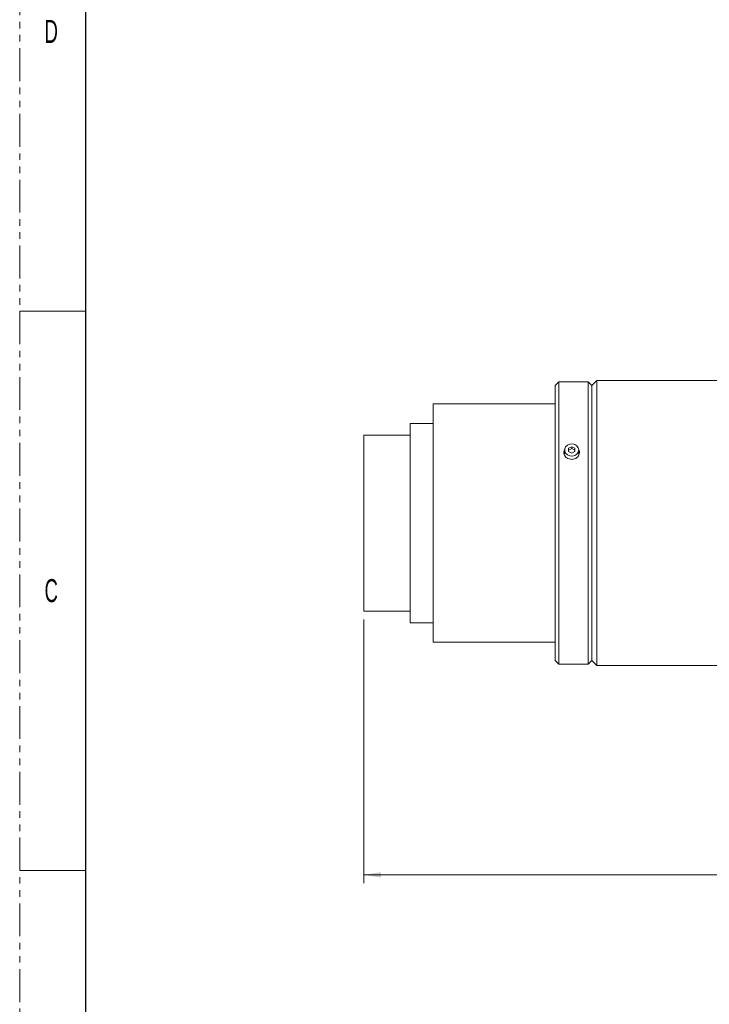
# Model space of a CAD drawing. Header units: millimetres. Extents: x 0 to 1118, y 0 to 864.
# Tile 7 of 78: x 0 to 133, y 190 to 380. Entities that reach past the tile are written whole.
import ezdxf

# ---------------------------------------------------------------- set-up
doc = ezdxf.new("R2010")
doc.units = ezdxf.units.MM
doc.linetypes.add('PHANTOM', pattern=[12.7, 6.35, -1.27, 1.27, -1.27, 1.27, -1.27])
doc.styles.add('SLDTEXTSTYLE1', font='TXT', dxfattribs={"width": 0.6})
doc.styles.add('SLDTEXTSTYLE3', font='TXT', dxfattribs={"width": 0.605})
doc.dimstyles.new('SLDDIMSTYLE0', dxfattribs={"dimtxt": 3.175, "dimasz": 3.302, "dimexe": 0, "dimexo": 0.0625, "dimgap": 0.79375, "dimtad": 0, "dimtih": 1, "dimtoh": 1, "dimdec": 1, "dimlfac": 2, "dimrnd": 1e-09, "dimzin": 4, "dimdsep": 46, "dimtxsty": 'SLDTEXTSTYLE3', "dimsah": 1, "dimcen": 0.09, "dimadec": 0, "dimazin": 1, "dimtfac": 1, "dimtofl": 0, "dimtmove": 0, "dimatfit": 3, "dimfxl": 1, "dimfrac": 2, "dimtolj": 1, "dimtzin": 12, "dimarcsym": 0})

# ---------------------------------------------------------------- blocks, each defined once
blk = doc.blocks.new('_D_7')
at = {"color": 7, "linetype": 'Continuous', "lineweight": 0}
for p, q in [((66.38, 264.36), (66.38, 213.46)), ((256.88, 246.61), (256.88, 213.46)), ((66.38, 215.06), (156.18, 215.06)), ((256.88, 215.06), (167.09, 215.06))]:
    blk.add_line(p, q, dxfattribs=at)
for points in [[(66.38, 215.06), (69.69, 214.55), (69.69, 215.57)], [(256.88, 215.06), (253.58, 215.57), (253.58, 214.55)]]:
    blk.add_solid(points, dxfattribs=at)
at = {"color": 7, "linetype": 'Continuous', "lineweight": 0, "insert": (156.18, 216.71), "char_height": 3.175, "attachment_point": 1, "style": 'SLDTEXTSTYLE3'}
blk.add_mtext('381.0', dxfattribs=at)

msp = doc.modelspace()

# ---------------------------------------------------------------- linework, layer by layer
at = {"color": 7, "linetype": 'PHANTOM', "lineweight": 0}
msp.add_line((0, 0), (0, 863.6), dxfattribs=at)
at = {"color": 7, "linetype": 'Continuous', "lineweight": 30}
msp.add_line((12.7, 838.2), (12.7, 25.4), dxfattribs=at)
at = {"color": 7, "linetype": 'Continuous', "lineweight": 0}
for p, q in [((0, 323.85), (12.7, 323.85)), ((0, 215.9), (12.7, 215.9))]:
    msp.add_line(p, q, dxfattribs=at)
at = {"color": 7, "linetype": 'Continuous', "lineweight": 15}
for p, q in [((104.0403, 310.2074), (103.3331, 309.5003)), ((109.6831, 310.2074), (104.0403, 310.2074)), ((104.0403, 310.2074), (104.0403, 255.7074)), ((110.3903, 309.5003), (109.6831, 310.2074)), ((109.6831, 310.2074), (109.6831, 255.7074)), ((111.3474, 310.4574), (110.3903, 309.5003)), ((153.3074, 310.4574), (111.3474, 310.4574)), ((111.3474, 310.4574), (111.3474, 255.4574)), ((103.3331, 309.5003), (103.3331, 256.4145)), ((110.3903, 309.5003), (110.3903, 256.4145)), ((103.3331, 305.9574), (79.8081, 305.9574)), ((79.8081, 305.9574), (79.8081, 259.9574)), ((79.8081, 302.2074), (75.3331, 302.2074)), ((75.3331, 302.2074), (75.3331, 263.7074)), ((75.3331, 299.9574), (66.3831, 299.9574)), ((66.3831, 299.9574), (66.3831, 265.9574)), ((105.1331, 297.0824), (105.1331, 296.3324)), ((106.5081, 297.7074), (105.8831, 297.3949)), ((105.8831, 297.3949), (105.8831, 296.7699)), ((106.5081, 297.3324), (105.8831, 297.0199)), ((105.8831, 296.7699), (106.5081, 296.4574)), ((107.1331, 297.3949), (106.5081, 297.7074)), ((106.5081, 297.3324), (106.5081, 297.7074)), ((107.1331, 297.0199), (106.5081, 297.3324)), ((106.5081, 296.4574), (107.1331, 296.7699)), ((107.1331, 296.7699), (107.1331, 297.3949)), ((107.8831, 296.3324), (107.8831, 297.0824)), ((66.3831, 265.9574), (75.3331, 265.9574)), ((75.3331, 263.7074), (79.8081, 263.7074)), ((79.8081, 259.9574), (103.3331, 259.9574)), ((103.3331, 256.4145), (104.0403, 255.7074)), ((104.0403, 255.7074), (109.6831, 255.7074)), ((109.6831, 255.7074), (110.3903, 256.4145)), ((110.3903, 256.4145), (111.3474, 255.4574)), ((111.3474, 255.4574), (153.3074, 255.4574))]:
    msp.add_line(p, q, dxfattribs=at)
at = {"color": 7, "linetype": 'Continuous', "lineweight": 15, "flags": 128}
for points in [[(105.1331, 296.8516), (105.0309, 296.558), (105.0081, 296.3324)], [(107.8831, 297.0824), (107.7903, 296.6522), (107.5243, 296.2802), (107.121, 296.0165), (106.635, 295.8967), (106.1319, 295.9371), (105.6795, 296.1321), (105.3391, 296.4555), (105.1566, 296.8636), (105.1566, 297.3012), (105.3391, 297.7093), (105.6795, 298.0327), (106.1319, 298.2277), (106.635, 298.2681), (107.121, 298.1484), (107.5243, 297.8846), (107.7903, 297.5126), (107.8831, 297.0824)], [(108.0009, 296.4598), (107.9854, 296.558), (107.8831, 296.8516)]]:
    msp.add_lwpolyline(points, dxfattribs=at)
at = {"color": 7, "linetype": 'Continuous', "lineweight": 15}
for points, knots in [([(106.5081, 295.2627), (106.3396, 295.2775), (106.0025, 295.3072), (105.5541, 295.5371), (105.2118, 295.8741), (105.0194, 296.2898), (104.982, 296.7233), (105.0924, 296.9817), (105.1446, 297.1039)], [0, 0, 0, 0, 0.16947137, 0.33893652, 0.50856314, 0.67829521, 0.847852, 1, 1, 1, 1]), ([(107.8831, 297.0699), (107.8987, 297.0469), (107.998, 296.8994), (108.0283, 296.5685), (107.9488, 296.1336), (107.6939, 295.7389), (107.3092, 295.4408), (106.89, 295.2844), (106.615, 295.2688), (106.5081, 295.2627)], [0, 0, 0, 0, 0.03183983, 0.2037016, 0.3753373, 0.54697279, 0.71883393, 0.89079549, 1, 1, 1, 1])]:
    msp.add_open_spline(points, degree=3, knots=knots, dxfattribs=at)

# ---------------------------------------------------------------- texts
at = {"color": 7, "linetype": 'Continuous', "lineweight": 0, "char_height": 4.445, "attachment_point": 1, "style": 'SLDTEXTSTYLE1'}
for s, insert in [('D', (4.7942, 380.0977)), ('C', (4.7942, 272.1477))]:
    msp.add_mtext(s, dxfattribs=dict(at, insert=insert))

# ---------------------------------------------------------------- dimensions: what is measured, and where the dimension line sits
at = {"color": 7, "linetype": 'Continuous', "lineweight": 0}
dim = msp.add_linear_dim(base=(66.3831, 215.0584), p1=(256.8831, 248.2074), p2=(66.3831, 265.9574), dimstyle='SLDDIMSTYLE0', dxfattribs=at)
dim.commit()
dim.dimension.update_dxf_attribs({"geometry": '_D_7', "text_midpoint": (161.6331, 215.0584), "dimtype": 160})

doc.saveas('drawing.dxf')
